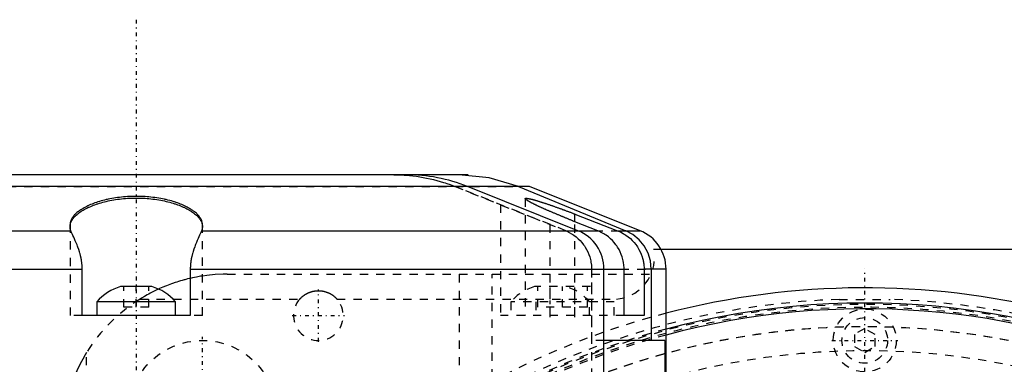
# Model space of a CAD drawing. Extents: x -584 to 223, y -128 to 128.
# Tile 17 of 21: x -102 to 17, y 86 to 128. Entities that reach past the tile are written whole.
import ezdxf

# ---------------------------------------------------------------- set-up
doc = ezdxf.new("R2010")
doc.units = 0
doc.linetypes.add('CENTER', pattern=[1.5, 0.45, -0.5, 0.05, -0.5])
doc.linetypes.add('DASHED', pattern=[2, 1, -1])
for name, color, linetype in [('AM_0', 7, 'CONTINUOUS'), ('AM_3', 7, 'DASHED'), ('AM_7', 7, 'CENTER')]:
    doc.layers.add(name, color=color, linetype=linetype)

msp = doc.modelspace()

# ---------------------------------------------------------------- linework, layer by layer
at = {"layer": 'AM_0', "color": 7, "linetype": 'CONTINUOUS'}
for p, q in [((-47.9, 109), (-128.1, 109)), ((-40.48, 107.57), (-128.02, 107.57)), ((-34.64, 102.24), (-47.98, 107.57)), ((-41.81, 107.57), (-28.85, 102.24)), ((-27.14, 102.24), (-40.48, 107.57)), ((-35, 103.32), (-35, 104.24)), ((-35, 104.24), (-29.87, 102.24)), ((-32.26, 102.24), (-35, 103.32)), ((-141.36, 102.24), (-95.9, 102.24)), ((-80.1, 102.24), (-32.26, 102.24)), ((-29.87, 102.24), (-27.14, 102.24)), ((-24.61, 100), (25.5, 100)), ((-144.5, 97.6), (-94.53, 97.6)), ((-94.53, 92), (-94.53, 97.6)), ((-81.47, 97.6), (-81.47, 92)), ((-81.47, 97.6), (-29.07, 97.6)), ((-31.5, 68.5), (-31.5, 97.6)), ((-29.07, 92), (-29.07, 97.6)), ((-24, 97.6), (-26.65, 97.6)), ((-26.65, 97.6), (-26.65, 92)), ((-25.79, 97.6), (-25.79, 89)), ((-24, 73.5), (-24, 97.6)), ((-86.12, 95.5), (-89.88, 95.5)), ((-92.75, 93.65), (-92.75, 92)), ((-83.25, 93.65), (-92.75, 93.65)), ((-83.25, 92), (-83.25, 93.65)), ((-81.47, 92), (-94.53, 92)), ((-26.65, 92), (-29.07, 92)), ((-24.16, 89), (-31.5, 89)), ((-24.16, 89), (-24.16, 73.5))]:
    msp.add_line(p, q, dxfattribs=at)
for points in [[(-41.81, 107.57), (-45.35, 108.64), (-49.02, 109)], [(-25.79, 97.6), (-25.89, 98.59), (-26.17, 99.53), (-26.63, 100.4), (-27.25, 101.16), (-28, 101.79), (-28.85, 102.24)]]:
    msp.add_lwpolyline(points, dxfattribs=at)
for points in [[(-96, 102.74, 0), (-96, 102.78, 0), (-95.99, 102.87, 0), (-95.98, 102.96, 0), (-95.97, 103.01, 0), (-95.96, 103.05, 0), (-95.94, 103.14, 0), (-95.91, 103.23, 0), (-95.87, 103.31, 0), (-95.83, 103.4, 0), (-95.78, 103.49, 0), (-95.75, 103.53, 0), (-95.72, 103.58, 0), (-95.66, 103.67, 0), (-95.59, 103.76, 0), (-95.52, 103.85, 0), (-95.44, 103.94, 0), (-95.35, 104.03, 0), (-95.3, 104.07, 0), (-95.26, 104.11, 0), (-95.15, 104.2, 0), (-95.05, 104.29, 0), (-94.99, 104.33, 0), (-94.93, 104.38, 0), (-94.81, 104.46, 0), (-94.69, 104.55, 0), (-94.62, 104.59, 0), (-94.56, 104.63, 0), (-94.42, 104.72, 0), (-94.28, 104.8, 0), (-94.13, 104.88, 0), (-93.98, 104.95, 0), (-93.83, 105.03, 0), (-93.75, 105.07, 0), (-93.67, 105.1, 0), (-93.5, 105.17, 0), (-93.34, 105.24, 0), (-93.17, 105.31, 0), (-92.99, 105.37, 0), (-92.82, 105.44, 0), (-92.72, 105.47, 0), (-92.63, 105.5, 0), (-92.44, 105.56, 0), (-92.24, 105.62, 0), (-92.04, 105.67, 0), (-91.83, 105.73, 0), (-91.62, 105.78, 0), (-91.51, 105.8, 0), (-91.4, 105.83, 0), (-91.18, 105.87, 0), (-90.95, 105.92, 0), (-90.72, 105.96, 0), (-90.49, 105.99, 0), (-90.26, 106.03, 0), (-90.14, 106.04, 0), (-90.02, 106.06, 0), (-89.78, 106.09, 0), (-89.54, 106.11, 0), (-89.31, 106.13, 0), (-89.07, 106.15, 0), (-88.83, 106.16, 0), (-88.71, 106.17, 0), (-88.59, 106.17, 0), (-88.35, 106.18, 0), (-88.12, 106.18, 0), (-88, 106.18, 0), (-87.88, 106.18, 0), (-87.65, 106.18, 0), (-87.41, 106.17, 0), (-87.29, 106.17, 0), (-87.17, 106.16, 0), (-86.93, 106.15, 0), (-86.69, 106.13, 0), (-86.46, 106.11, 0), (-86.22, 106.09, 0), (-85.98, 106.06, 0), (-85.86, 106.04, 0), (-85.74, 106.03, 0), (-85.51, 105.99, 0), (-85.28, 105.96, 0), (-85.05, 105.92, 0), (-84.82, 105.87, 0), (-84.6, 105.83, 0), (-84.49, 105.8, 0), (-84.38, 105.78, 0), (-84.17, 105.73, 0), (-83.96, 105.67, 0), (-83.76, 105.62, 0), (-83.56, 105.56, 0), (-83.37, 105.5, 0), (-83.28, 105.47, 0), (-83.18, 105.44, 0), (-83.01, 105.37, 0), (-82.83, 105.31, 0), (-82.66, 105.24, 0), (-82.5, 105.17, 0), (-82.33, 105.1, 0), (-82.25, 105.07, 0), (-82.17, 105.03, 0), (-82.02, 104.95, 0), (-81.87, 104.88, 0), (-81.72, 104.8, 0), (-81.58, 104.72, 0), (-81.44, 104.63, 0), (-81.38, 104.59, 0), (-81.31, 104.55, 0), (-81.19, 104.46, 0), (-81.07, 104.38, 0), (-81.01, 104.33, 0), (-80.95, 104.29, 0), (-80.85, 104.2, 0), (-80.74, 104.11, 0), (-80.7, 104.07, 0), (-80.65, 104.03, 0), (-80.56, 103.94, 0), (-80.48, 103.85, 0), (-80.41, 103.76, 0), (-80.34, 103.67, 0), (-80.28, 103.58, 0), (-80.25, 103.53, 0), (-80.22, 103.49, 0), (-80.17, 103.4, 0), (-80.13, 103.31, 0), (-80.09, 103.23, 0), (-80.06, 103.14, 0), (-80.04, 103.05, 0), (-80.03, 103.01, 0), (-80.02, 102.96, 0), (-80.01, 102.87, 0), (-80, 102.78, 0), (-80, 102.74, 0)], [(-41, 106.11, 0), (-41, 106.11, 0), (-41, 106.12, 0), (-41, 106.13, 0), (-40.99, 106.13, 0), (-40.99, 106.13, 0), (-40.99, 106.14, 0), (-40.98, 106.14, 0), (-40.97, 106.14, 0), (-40.96, 106.15, 0), (-40.95, 106.15, 0), (-40.95, 106.15, 0), (-40.94, 106.15, 0), (-40.93, 106.15, 0), (-40.91, 106.15, 0), (-40.9, 106.15, 0), (-40.88, 106.15, 0), (-40.86, 106.15, 0), (-40.86, 106.15, 0), (-40.85, 106.15, 0), (-40.83, 106.15, 0), (-40.8, 106.15, 0), (-40.79, 106.15, 0), (-40.78, 106.15, 0), (-40.76, 106.14, 0), (-40.73, 106.14, 0), (-40.72, 106.14, 0), (-40.7, 106.14, 0), (-40.68, 106.13, 0), (-40.65, 106.13, 0), (-40.62, 106.12, 0), (-40.58, 106.12, 0), (-40.55, 106.11, 0), (-40.53, 106.11, 0), (-40.52, 106.1, 0), (-40.48, 106.09, 0), (-40.44, 106.09, 0), (-40.4, 106.08, 0), (-40.36, 106.07, 0), (-40.32, 106.06, 0), (-40.3, 106.05, 0), (-40.28, 106.05, 0), (-40.24, 106.04, 0), (-40.19, 106.03, 0), (-40.15, 106.02, 0), (-40.1, 106, 0), (-40.05, 105.99, 0), (-40.03, 105.98, 0), (-40, 105.98, 0), (-39.95, 105.96, 0), (-39.9, 105.95, 0), (-39.85, 105.93, 0), (-39.79, 105.92, 0), (-39.74, 105.9, 0), (-39.71, 105.9, 0), (-39.68, 105.89, 0), (-39.63, 105.87, 0), (-39.57, 105.85, 0), (-39.51, 105.84, 0), (-39.45, 105.82, 0), (-39.39, 105.8, 0), (-39.36, 105.79, 0), (-39.33, 105.78, 0), (-39.27, 105.76, 0), (-39.21, 105.74, 0), (-39.18, 105.73, 0), (-39.14, 105.72, 0), (-39.08, 105.7, 0), (-39.02, 105.68, 0), (-38.98, 105.67, 0), (-38.95, 105.66, 0), (-38.89, 105.64, 0), (-38.82, 105.62, 0), (-38.75, 105.6, 0), (-38.68, 105.58, 0), (-38.62, 105.55, 0), (-38.58, 105.54, 0), (-38.55, 105.53, 0), (-38.48, 105.51, 0), (-38.41, 105.49, 0), (-38.34, 105.46, 0), (-38.27, 105.44, 0), (-38.2, 105.42, 0), (-38.17, 105.4, 0), (-38.13, 105.39, 0), (-38.06, 105.37, 0), (-37.99, 105.34, 0), (-37.91, 105.32, 0), (-37.84, 105.29, 0), (-37.76, 105.27, 0), (-37.73, 105.25, 0), (-37.69, 105.24, 0), (-37.61, 105.21, 0), (-37.54, 105.19, 0), (-37.46, 105.16, 0), (-37.38, 105.13, 0), (-37.3, 105.1, 0), (-37.26, 105.09, 0), (-37.22, 105.08, 0), (-37.14, 105.05, 0), (-37.06, 105.02, 0), (-36.98, 104.99, 0), (-36.9, 104.96, 0), (-36.82, 104.93, 0), (-36.78, 104.91, 0), (-36.73, 104.9, 0), (-36.65, 104.87, 0), (-36.57, 104.84, 0), (-36.53, 104.82, 0), (-36.48, 104.81, 0), (-36.4, 104.78, 0), (-36.32, 104.75, 0), (-36.28, 104.73, 0), (-36.23, 104.71, 0), (-36.15, 104.68, 0), (-36.06, 104.65, 0), (-35.98, 104.62, 0), (-35.89, 104.59, 0), (-35.81, 104.55, 0), (-35.77, 104.54, 0), (-35.72, 104.52, 0), (-35.64, 104.49, 0), (-35.55, 104.46, 0), (-35.47, 104.42, 0), (-35.38, 104.39, 0), (-35.3, 104.36, 0), (-35.25, 104.34, 0), (-35.21, 104.33, 0), (-35.13, 104.29, 0), (-35.04, 104.26, 0), (-35, 104.24, 0)], [(-35, 103.32, 0), (-35.04, 103.34, 0), (-35.13, 103.37, 0), (-35.21, 103.41, 0), (-35.26, 103.42, 0), (-35.3, 103.44, 0), (-35.38, 103.47, 0), (-35.47, 103.51, 0), (-35.55, 103.54, 0), (-35.63, 103.57, 0), (-35.71, 103.61, 0), (-35.76, 103.62, 0), (-35.8, 103.64, 0), (-35.88, 103.67, 0), (-35.96, 103.71, 0), (-36.04, 103.74, 0), (-36.12, 103.77, 0), (-36.2, 103.8, 0), (-36.24, 103.82, 0), (-36.28, 103.84, 0), (-36.36, 103.87, 0), (-36.44, 103.9, 0), (-36.48, 103.92, 0), (-36.52, 103.94, 0), (-36.61, 103.97, 0), (-36.69, 104, 0), (-36.73, 104.02, 0), (-36.77, 104.04, 0), (-36.85, 104.07, 0), (-36.93, 104.1, 0), (-37.01, 104.14, 0), (-37.09, 104.17, 0), (-37.17, 104.2, 0), (-37.21, 104.22, 0), (-37.25, 104.24, 0), (-37.33, 104.27, 0), (-37.41, 104.31, 0), (-37.49, 104.34, 0), (-37.57, 104.37, 0), (-37.65, 104.41, 0), (-37.68, 104.42, 0), (-37.72, 104.44, 0), (-37.8, 104.47, 0), (-37.88, 104.51, 0), (-37.95, 104.54, 0), (-38.03, 104.57, 0), (-38.1, 104.6, 0), (-38.14, 104.62, 0), (-38.18, 104.64, 0), (-38.25, 104.67, 0), (-38.33, 104.7, 0), (-38.4, 104.73, 0), (-38.47, 104.76, 0), (-38.54, 104.8, 0), (-38.58, 104.81, 0), (-38.61, 104.83, 0), (-38.68, 104.86, 0), (-38.75, 104.89, 0), (-38.82, 104.92, 0), (-38.89, 104.95, 0), (-38.95, 104.98, 0), (-38.99, 104.99, 0), (-39.02, 105.01, 0), (-39.08, 105.04, 0), (-39.15, 105.07, 0), (-39.18, 105.08, 0), (-39.21, 105.1, 0), (-39.27, 105.13, 0), (-39.33, 105.15, 0), (-39.36, 105.17, 0), (-39.39, 105.18, 0), (-39.45, 105.21, 0), (-39.51, 105.24, 0), (-39.56, 105.26, 0), (-39.62, 105.29, 0), (-39.67, 105.32, 0), (-39.7, 105.33, 0), (-39.73, 105.34, 0), (-39.78, 105.37, 0), (-39.83, 105.39, 0), (-39.88, 105.42, 0), (-39.93, 105.44, 0), (-39.98, 105.46, 0), (-40, 105.48, 0), (-40.02, 105.49, 0), (-40.07, 105.51, 0), (-40.11, 105.53, 0), (-40.16, 105.56, 0), (-40.2, 105.58, 0), (-40.25, 105.6, 0), (-40.27, 105.61, 0), (-40.29, 105.62, 0), (-40.33, 105.65, 0), (-40.37, 105.67, 0), (-40.41, 105.69, 0), (-40.45, 105.71, 0), (-40.48, 105.73, 0), (-40.5, 105.74, 0), (-40.52, 105.75, 0), (-40.55, 105.77, 0), (-40.59, 105.79, 0), (-40.62, 105.81, 0), (-40.65, 105.82, 0), (-40.68, 105.84, 0), (-40.69, 105.85, 0), (-40.71, 105.86, 0), (-40.74, 105.88, 0), (-40.76, 105.89, 0), (-40.77, 105.9, 0), (-40.79, 105.91, 0), (-40.81, 105.93, 0), (-40.83, 105.94, 0), (-40.84, 105.95, 0), (-40.85, 105.96, 0), (-40.87, 105.97, 0), (-40.89, 105.98, 0), (-40.91, 106, 0), (-40.92, 106.01, 0), (-40.94, 106.02, 0), (-40.94, 106.03, 0), (-40.95, 106.03, 0), (-40.96, 106.04, 0), (-40.97, 106.05, 0), (-40.98, 106.06, 0), (-40.99, 106.07, 0), (-40.99, 106.08, 0), (-40.99, 106.09, 0), (-41, 106.09, 0), (-41, 106.1, 0), (-41, 106.11, 0), (-41, 106.11, 0)], [(-95.9, 102.24, 0), (-95.93, 102.32, 0), (-95.97, 102.49, 0), (-96, 102.65, 0), (-96, 102.74, 0)], [(-80, 102.74, 0), (-80, 102.65, 0), (-80.03, 102.49, 0), (-80.07, 102.32, 0), (-80.1, 102.24, 0)], [(-94.53, 97.6, 0), (-94.53, 97.63, 0), (-94.53, 97.68, 0), (-94.53, 97.74, 0), (-94.53, 97.77, 0), (-94.53, 97.8, 0), (-94.54, 97.85, 0), (-94.54, 97.91, 0), (-94.54, 97.97, 0), (-94.54, 98.02, 0), (-94.55, 98.08, 0), (-94.55, 98.1, 0), (-94.55, 98.13, 0), (-94.56, 98.19, 0), (-94.56, 98.24, 0), (-94.57, 98.3, 0), (-94.57, 98.35, 0), (-94.58, 98.41, 0), (-94.58, 98.44, 0), (-94.59, 98.46, 0), (-94.6, 98.52, 0), (-94.6, 98.57, 0), (-94.61, 98.6, 0), (-94.61, 98.63, 0), (-94.62, 98.68, 0), (-94.63, 98.74, 0), (-94.63, 98.76, 0), (-94.64, 98.79, 0), (-94.65, 98.84, 0), (-94.66, 98.9, 0), (-94.67, 98.95, 0), (-94.68, 99, 0), (-94.69, 99.06, 0), (-94.7, 99.08, 0), (-94.7, 99.11, 0), (-94.72, 99.16, 0), (-94.73, 99.21, 0), (-94.74, 99.26, 0), (-94.75, 99.31, 0), (-94.77, 99.36, 0), (-94.77, 99.39, 0), (-94.78, 99.42, 0), (-94.79, 99.47, 0), (-94.81, 99.52, 0), (-94.86, 99.69, 0), (-94.95, 99.98, 0), (-95.05, 100.26, 0), (-95.1, 100.39, 0), (-95.15, 100.53, 0), (-95.25, 100.78, 0), (-95.36, 101.03, 0), (-95.46, 101.26, 0), (-95.56, 101.48, 0), (-95.65, 101.68, 0), (-95.69, 101.77, 0), (-95.73, 101.86, 0), (-95.81, 102.03, 0), (-95.85, 102.12, 0), (-95.86, 102.14, 0), (-95.87, 102.17, 0), (-95.87, 102.18, 0), (-95.88, 102.19, 0), (-95.89, 102.21, 0), (-95.89, 102.23, 0), (-95.9, 102.24, 0)], [(-80.1, 102.24, 0), (-80.11, 102.23, 0), (-80.11, 102.21, 0), (-80.12, 102.19, 0), (-80.13, 102.18, 0), (-80.13, 102.17, 0), (-80.14, 102.14, 0), (-80.15, 102.12, 0), (-80.19, 102.04, 0), (-80.26, 101.87, 0), (-80.3, 101.79, 0), (-80.35, 101.7, 0), (-80.43, 101.5, 0), (-80.53, 101.29, 0), (-80.63, 101.06, 0), (-80.73, 100.82, 0), (-80.83, 100.57, 0), (-80.89, 100.44, 0), (-80.94, 100.3, 0), (-81.04, 100.02, 0), (-81.13, 99.73, 0), (-81.18, 99.56, 0), (-81.2, 99.5, 0), (-81.21, 99.45, 0), (-81.22, 99.43, 0), (-81.22, 99.4, 0), (-81.24, 99.35, 0), (-81.25, 99.3, 0), (-81.26, 99.24, 0), (-81.28, 99.19, 0), (-81.29, 99.14, 0), (-81.3, 99.11, 0), (-81.3, 99.09, 0), (-81.31, 99.03, 0), (-81.32, 98.98, 0), (-81.34, 98.92, 0), (-81.35, 98.87, 0), (-81.36, 98.81, 0), (-81.36, 98.79, 0), (-81.37, 98.76, 0), (-81.38, 98.7, 0), (-81.39, 98.65, 0), (-81.39, 98.62, 0), (-81.39, 98.59, 0), (-81.4, 98.54, 0), (-81.41, 98.48, 0), (-81.41, 98.45, 0), (-81.42, 98.43, 0), (-81.42, 98.37, 0), (-81.43, 98.31, 0), (-81.44, 98.26, 0), (-81.44, 98.2, 0), (-81.45, 98.15, 0), (-81.45, 98.12, 0), (-81.45, 98.09, 0), (-81.46, 98.03, 0), (-81.46, 97.97, 0), (-81.46, 97.92, 0), (-81.46, 97.86, 0), (-81.47, 97.8, 0), (-81.47, 97.77, 0), (-81.47, 97.74, 0), (-81.47, 97.69, 0), (-81.47, 97.63, 0), (-81.47, 97.6, 0)], [(-29.07, 97.6, 0), (-29.07, 97.76, 0), (-29.09, 98.09, 0), (-29.14, 98.42, 0), (-29.17, 98.59, 0), (-29.21, 98.76, 0), (-29.3, 99.08, 0), (-29.41, 99.39, 0), (-29.53, 99.69, 0), (-29.68, 99.98, 0), (-29.85, 100.27, 0), (-29.95, 100.42, 0), (-30.05, 100.55, 0), (-30.26, 100.82, 0), (-30.48, 101.06, 0), (-30.71, 101.28, 0), (-30.96, 101.5, 0), (-31.23, 101.7, 0), (-31.38, 101.79, 0), (-31.52, 101.88, 0), (-31.82, 102.04, 0), (-32.11, 102.18, 0), (-32.26, 102.24, 0)], [(-29.87, 102.24, 0), (-29.73, 102.18, 0), (-29.43, 102.05, 0), (-29.13, 101.88, 0), (-28.99, 101.79, 0), (-28.84, 101.7, 0), (-28.57, 101.5, 0), (-28.31, 101.29, 0), (-28.08, 101.06, 0), (-27.86, 100.82, 0), (-27.64, 100.56, 0), (-27.54, 100.42, 0), (-27.45, 100.28, 0), (-27.27, 99.99, 0), (-27.12, 99.69, 0), (-26.99, 99.4, 0), (-26.88, 99.09, 0), (-26.83, 98.9, 0), (-26.81, 98.85, 0), (-26.8, 98.79, 0), (-26.79, 98.76, 0), (-26.78, 98.73, 0), (-26.77, 98.68, 0), (-26.76, 98.62, 0), (-26.75, 98.6, 0), (-26.75, 98.57, 0), (-26.74, 98.51, 0), (-26.72, 98.45, 0), (-26.72, 98.43, 0), (-26.72, 98.4, 0), (-26.71, 98.34, 0), (-26.7, 98.29, 0), (-26.67, 98.09, 0), (-26.65, 97.76, 0), (-26.65, 97.6, 0)]]:
    msp.add_polyline3d(points, dxfattribs=at)
for centre, radius, start, end in [((-55.4, 89), 20, 68.2153, 90), ((-36.5, 97.6), 5, 0, 68.2153), ((-29, 97.6), 5, 0, 68.2153), ((-88.34, 89.96), 5.75, 105.5661, 140.1405), ((-87.66, 89.96), 5.75, 39.8595, 74.4339), ((0, 0), 95.35, 47.9426, 104.5784), ((0, 0), 93.5, 20.3557, 104.8734), ((0, 0), 92.81, 28.3533, 104.987)]:
    msp.add_arc(centre, radius, start, end, dxfattribs=at)
at = {"layer": 'AM_3', "color": 6, "linetype": 'DASHED'}
for p, q in [((-135.52, 107.57), (-41.81, 107.57)), ((-49.48, 107.57), (-36.14, 102.24)), ((-36.12, 102.24), (-49.45, 107.57)), ((-41, 106.11), (-41, 92)), ((-44, 105.38), (-44, 92)), ((-96, 102.97), (-96, 92)), ((-80, 92), (-80, 102.97)), ((-38, 92), (-38, 102.98)), ((-35, 92), (-35, 103.32)), ((-34.64, 102.24), (-28.85, 102.24)), ((-25.5, 100), (-24.61, 100)), ((-33, 97.6), (-33, 68.5)), ((-32.97, 89), (-32.97, 97.6)), ((-31.5, 97.6), (-25.79, 97.6)), ((-77, 97), (-25.81, 97)), ((-49, 97), (-49, 80.22)), ((-45, 82.53), (-45, 97)), ((-89.5, 93), (-89.5, 95.5)), ((-88, 93), (-88, 95.5)), ((-86.5, 93), (-86.5, 95.5)), ((-33.12, 95.5), (-39.88, 95.5)), ((-39.5, 93), (-39.5, 95.5)), ((-36.5, 93), (-36.5, 95.5)), ((-33.5, 93), (-33.5, 95.5)), ((-87.54, 94), (-68.24, 94)), ((-63.76, 94), (-30, 94)), ((-86.5, 93), (-89.5, 93)), ((-42.75, 93.65), (-42.75, 92)), ((-30.25, 93.65), (-42.75, 93.65)), ((-39.75, 93.65), (-39.75, 92)), ((-33.5, 93), (-39.5, 93)), ((-33.25, 92), (-33.25, 93.65)), ((-30.25, 92), (-30.25, 93.65)), ((-3.07, 93.95), (3.07, 93.95)), ((-94.53, 92), (-96, 92)), ((-80, 92), (-81.47, 92)), ((-29.07, 92), (-44, 92)), ((0, 90.44), (-1.25, 89.72)), ((1.25, 89.72), (0, 90.44)), ((-1.25, 89.72), (-1.25, 88.28)), ((1.25, 88.28), (1.25, 89.72)), ((-31.5, 89), (-33, 89)), ((-1.25, 88.28), (0, 87.56)), ((0, 87.56), (1.25, 88.28)), ((-94, 72), (-94, 87.54))]:
    msp.add_line(p, q, dxfattribs=at)
for points in [[(-56.9, 109, 0), (-56.69, 109, 0), (-56.27, 108.99, 0), (-55.84, 108.97, 0), (-55.63, 108.96, 0), (-55.42, 108.95, 0), (-55, 108.91, 0), (-54.58, 108.87, 0), (-54.16, 108.81, 0), (-53.75, 108.75, 0), (-53.33, 108.68, 0), (-53.12, 108.64, 0), (-52.92, 108.6, 0), (-52.5, 108.51, 0), (-52.09, 108.41, 0), (-51.68, 108.31, 0), (-51.28, 108.19, 0), (-50.87, 108.07, 0), (-50.67, 108.01, 0), (-50.47, 107.94, 0), (-50.07, 107.8, 0), (-49.68, 107.65, 0), (-49.48, 107.57, 0)], [(-80, 102.97, 0), (-80, 103.01, 0), (-80.01, 103.1, 0), (-80.02, 103.19, 0), (-80.03, 103.23, 0), (-80.04, 103.28, 0), (-80.06, 103.36, 0), (-80.09, 103.45, 0), (-80.13, 103.54, 0), (-80.17, 103.63, 0), (-80.22, 103.72, 0), (-80.25, 103.76, 0), (-80.27, 103.8, 0), (-80.34, 103.89, 0), (-80.4, 103.98, 0), (-80.48, 104.07, 0), (-80.56, 104.16, 0), (-80.65, 104.25, 0), (-80.7, 104.3, 0), (-80.74, 104.34, 0), (-80.84, 104.43, 0), (-80.95, 104.52, 0), (-81.01, 104.56, 0), (-81.07, 104.6, 0), (-81.18, 104.69, 0), (-81.31, 104.77, 0), (-81.37, 104.81, 0), (-81.44, 104.86, 0), (-81.58, 104.94, 0), (-81.72, 105.02, 0), (-81.86, 105.1, 0), (-82.02, 105.17, 0), (-82.17, 105.25, 0), (-82.25, 105.28, 0), (-82.33, 105.32, 0), (-82.49, 105.39, 0), (-82.66, 105.46, 0), (-82.83, 105.52, 0), (-83, 105.59, 0), (-83.18, 105.65, 0), (-83.27, 105.68, 0), (-83.37, 105.71, 0), (-83.56, 105.77, 0), (-83.76, 105.83, 0), (-83.96, 105.88, 0), (-84.17, 105.93, 0), (-84.38, 105.99, 0), (-84.49, 106.01, 0), (-84.6, 106.03, 0), (-84.82, 106.08, 0), (-85.05, 106.12, 0), (-85.28, 106.16, 0), (-85.51, 106.2, 0), (-85.74, 106.23, 0), (-85.86, 106.25, 0), (-85.98, 106.26, 0), (-86.22, 106.29, 0), (-86.46, 106.31, 0), (-86.69, 106.33, 0), (-86.93, 106.35, 0), (-87.17, 106.36, 0), (-87.29, 106.37, 0), (-87.41, 106.37, 0), (-87.65, 106.38, 0), (-87.88, 106.38, 0), (-88, 106.38, 0), (-88.12, 106.38, 0), (-88.35, 106.38, 0), (-88.59, 106.37, 0), (-88.71, 106.37, 0), (-88.83, 106.36, 0), (-89.07, 106.35, 0), (-89.31, 106.33, 0), (-89.54, 106.31, 0), (-89.78, 106.29, 0), (-90.02, 106.26, 0), (-90.14, 106.25, 0), (-90.26, 106.23, 0), (-90.49, 106.2, 0), (-90.72, 106.16, 0), (-90.95, 106.12, 0), (-91.18, 106.08, 0), (-91.4, 106.03, 0), (-91.51, 106.01, 0), (-91.62, 105.99, 0), (-91.83, 105.93, 0), (-92.04, 105.88, 0), (-92.24, 105.83, 0), (-92.44, 105.77, 0), (-92.63, 105.71, 0), (-92.73, 105.68, 0), (-92.82, 105.65, 0), (-93, 105.59, 0), (-93.17, 105.52, 0), (-93.34, 105.46, 0), (-93.51, 105.39, 0), (-93.67, 105.32, 0), (-93.75, 105.28, 0), (-93.83, 105.25, 0), (-93.98, 105.17, 0), (-94.14, 105.1, 0), (-94.28, 105.02, 0), (-94.42, 104.94, 0), (-94.56, 104.86, 0), (-94.63, 104.81, 0), (-94.69, 104.77, 0), (-94.82, 104.69, 0), (-94.93, 104.6, 0), (-94.99, 104.56, 0), (-95.05, 104.52, 0), (-95.16, 104.43, 0), (-95.26, 104.34, 0), (-95.3, 104.3, 0), (-95.35, 104.25, 0), (-95.44, 104.16, 0), (-95.52, 104.07, 0), (-95.6, 103.98, 0), (-95.66, 103.89, 0), (-95.73, 103.8, 0), (-95.75, 103.76, 0), (-95.78, 103.72, 0), (-95.83, 103.63, 0), (-95.87, 103.54, 0), (-95.91, 103.45, 0), (-95.94, 103.36, 0), (-95.96, 103.28, 0), (-95.97, 103.23, 0), (-95.98, 103.19, 0), (-95.99, 103.1, 0), (-96, 103.01, 0), (-96, 102.97, 0)], [(-36.14, 102.24, 0), (-35.99, 102.18, 0), (-35.69, 102.04, 0), (-35.41, 101.88, 0), (-35.27, 101.79, 0), (-35.13, 101.7, 0), (-34.87, 101.5, 0), (-34.62, 101.28, 0), (-34.38, 101.05, 0), (-34.16, 100.8, 0), (-33.96, 100.54, 0), (-33.86, 100.41, 0), (-33.77, 100.27, 0), (-33.61, 99.99, 0), (-33.46, 99.69, 0), (-33.33, 99.39, 0), (-33.22, 99.07, 0), (-33.13, 98.75, 0), (-33.1, 98.59, 0), (-33.07, 98.43, 0), (-33.02, 98.1, 0), (-33, 97.77, 0), (-33, 97.6, 0)], [(-81.47, 96.49, 0), (-81.58, 96.47, 0), (-81.79, 96.42, 0), (-82.01, 96.36, 0), (-82.12, 96.33, 0), (-82.23, 96.3, 0), (-82.44, 96.24, 0), (-82.66, 96.18, 0), (-82.88, 96.12, 0), (-83.09, 96.05, 0), (-83.3, 95.98, 0), (-83.41, 95.94, 0), (-83.52, 95.91, 0), (-83.73, 95.83, 0), (-83.94, 95.76, 0), (-84.15, 95.68, 0), (-84.36, 95.6, 0), (-84.57, 95.51, 0), (-84.68, 95.47, 0), (-84.78, 95.43, 0), (-84.99, 95.34, 0), (-85.19, 95.25, 0), (-85.29, 95.2, 0)], [(-80, 96.77, 0), (-80.24, 96.74, 0), (-80.73, 96.65, 0), (-81.22, 96.55, 0), (-81.47, 96.49, 0)], [(-77, 97, 0), (-77.49, 96.99, 0), (-78.48, 96.95, 0), (-79.49, 96.84, 0), (-80, 96.77, 0)], [(-85.29, 95.2, 0), (-85.5, 95.1, 0), (-85.9, 94.91, 0), (-86.3, 94.7, 0), (-86.5, 94.6, 0)], [(-86.5, 94.6, 0), (-86.68, 94.5, 0), (-87.02, 94.31, 0), (-87.37, 94.1, 0), (-87.54, 94, 0)], [(-68.24, 94, 0), (-68.22, 94.02, 0), (-68.19, 94.05, 0), (-68.16, 94.08, 0), (-68.14, 94.1, 0), (-68.12, 94.12, 0), (-68.09, 94.15, 0), (-68.06, 94.18, 0), (-68.02, 94.21, 0), (-67.99, 94.25, 0), (-67.95, 94.28, 0), (-67.94, 94.29, 0), (-67.92, 94.31, 0), (-67.88, 94.34, 0), (-67.85, 94.37, 0), (-67.81, 94.39, 0), (-67.77, 94.42, 0), (-67.73, 94.45, 0), (-67.71, 94.46, 0), (-67.69, 94.48, 0), (-67.65, 94.5, 0), (-67.62, 94.53, 0), (-67.6, 94.54, 0), (-67.58, 94.55, 0), (-67.54, 94.58, 0), (-67.49, 94.6, 0), (-67.47, 94.61, 0), (-67.45, 94.62, 0), (-67.41, 94.65, 0), (-67.37, 94.67, 0), (-67.33, 94.69, 0), (-67.29, 94.71, 0), (-67.24, 94.73, 0), (-67.22, 94.74, 0), (-67.2, 94.75, 0), (-67.16, 94.77, 0), (-67.11, 94.79, 0), (-67.07, 94.8, 0), (-67.03, 94.82, 0), (-66.98, 94.83, 0), (-66.96, 94.84, 0), (-66.94, 94.85, 0), (-66.89, 94.86, 0), (-66.85, 94.88, 0), (-66.8, 94.89, 0), (-66.76, 94.9, 0), (-66.71, 94.91, 0), (-66.69, 94.92, 0), (-66.67, 94.93, 0), (-66.62, 94.94, 0), (-66.57, 94.94, 0), (-66.53, 94.95, 0), (-66.48, 94.96, 0), (-66.44, 94.97, 0), (-66.41, 94.97, 0), (-66.39, 94.97, 0), (-66.34, 94.98, 0), (-66.3, 94.99, 0), (-66.25, 94.99, 0), (-66.21, 94.99, 0), (-66.16, 95, 0), (-66.14, 95, 0), (-66.11, 95, 0), (-66.07, 95, 0), (-66.02, 95, 0), (-66, 95, 0), (-65.98, 95, 0), (-65.93, 95, 0), (-65.89, 95, 0), (-65.86, 95, 0), (-65.84, 95, 0), (-65.79, 94.99, 0), (-65.75, 94.99, 0), (-65.7, 94.99, 0), (-65.66, 94.98, 0), (-65.61, 94.97, 0), (-65.59, 94.97, 0), (-65.56, 94.97, 0), (-65.52, 94.96, 0), (-65.47, 94.95, 0), (-65.43, 94.94, 0), (-65.38, 94.94, 0), (-65.33, 94.93, 0), (-65.31, 94.92, 0), (-65.29, 94.91, 0), (-65.24, 94.9, 0), (-65.2, 94.89, 0), (-65.15, 94.88, 0), (-65.11, 94.86, 0), (-65.06, 94.85, 0), (-65.04, 94.84, 0), (-65.02, 94.83, 0), (-64.97, 94.82, 0), (-64.93, 94.8, 0), (-64.89, 94.79, 0), (-64.84, 94.77, 0), (-64.8, 94.75, 0), (-64.78, 94.74, 0), (-64.76, 94.73, 0), (-64.71, 94.71, 0), (-64.67, 94.69, 0), (-64.63, 94.67, 0), (-64.59, 94.65, 0), (-64.55, 94.62, 0), (-64.53, 94.61, 0), (-64.51, 94.6, 0), (-64.46, 94.58, 0), (-64.42, 94.55, 0), (-64.4, 94.54, 0), (-64.38, 94.53, 0), (-64.35, 94.5, 0), (-64.31, 94.48, 0), (-64.29, 94.46, 0), (-64.27, 94.45, 0), (-64.23, 94.42, 0), (-64.19, 94.39, 0), (-64.15, 94.37, 0), (-64.12, 94.34, 0), (-64.08, 94.31, 0), (-64.06, 94.29, 0), (-64.05, 94.28, 0), (-64.01, 94.25, 0), (-63.98, 94.21, 0), (-63.94, 94.18, 0), (-63.91, 94.15, 0), (-63.88, 94.12, 0), (-63.86, 94.1, 0), (-63.84, 94.08, 0), (-63.81, 94.05, 0), (-63.78, 94.02, 0), (-63.76, 94, 0)], [(-94, 87.54, 0), (-94.16, 87.27, 0), (-94.47, 86.74, 0), (-94.76, 86.19, 0), (-94.91, 85.91, 0), (-95.04, 85.63, 0), (-95.3, 85.06, 0), (-95.55, 84.48, 0), (-95.77, 83.89, 0), (-95.98, 83.3, 0), (-96.17, 82.7, 0), (-96.26, 82.4, 0), (-96.34, 82.1, 0), (-96.49, 81.49, 0), (-96.62, 80.88, 0), (-96.73, 80.27, 0), (-96.82, 79.66, 0), (-96.89, 79.06, 0), (-96.92, 78.76, 0), (-96.95, 78.46, 0), (-96.98, 77.87, 0), (-97, 77.29, 0), (-97, 77, 0)]]:
    msp.add_polyline3d(points, dxfattribs=at)
for centre, radius in [((0, 89), 3.8), ((0, 89), 2.75), ((-80, 80), 9)]:
    msp.add_circle(centre, radius, dxfattribs=at)
for centre, radius, start, end in [((-30.4, 98.98), 5, 274.5397, 0), ((-38.34, 89.96), 5.75, 105.5661, 140.1405), ((-37.66, 89.96), 5.75, 39.8595, 74.4339), ((-77, 77), 20, 121.7883, 148.2117), ((-66, 92), 3, 138.1897, 41.8103), ((0, 0), 94, 91.8689, 178.1311), ((0, 0), 93.35, 51.2013, 308.7987), ((0, 0), 93, 48.2887, 311.7113), ((0, 0), 94, 46.973, 88.1311), ((0, 0), 95.35, 104.5784, 249.7731), ((0, 0), 90.66, 47.3663, 312.6337), ((0, 0), 90.65, 47.4117, 312.5883), ((0, 0), 93.5, 104.8734, 159.1863), ((0, 0), 92.81, 104.987, 147.4013), ((0, 0), 87.75, 11.1707, 181.7671)]:
    msp.add_arc(centre, radius, start, end, dxfattribs=at)
at = {"layer": 'AM_7', "color": 4, "linetype": 'CENTER'}
for p, q in [((-88, 127.7), (-88, -127.7)), ((0, -97.65), (0, 97.65)), ((-38, 91.83), (-38, 95.68)), ((-35, 91.83), (-35, 95.68)), ((-66, 88.85), (-66, 95.15)), ((-69.15, 92), (-62.85, 92)), ((-80, 70.55), (-80, 89.45)), ((-3.99, 89), (3.99, 89))]:
    msp.add_line(p, q, dxfattribs=at)

doc.saveas('drawing.dxf')
